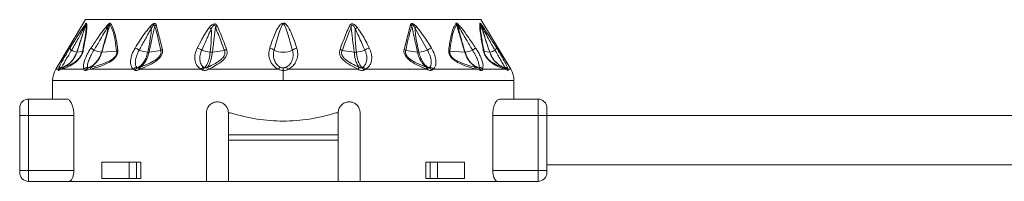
# Model space of a CAD drawing. Header units: millimetres. Extents: x -453 to 1924, y -67 to 428.
# Tile 45 of 88: x 490 to 579, y 158 to 173. Entities that reach past the tile are written whole.
import ezdxf

# ---------------------------------------------------------------- set-up
doc = ezdxf.new("R2010")
doc.units = ezdxf.units.MM

# ---------------------------------------------------------------- blocks, each defined once
blk = doc.blocks.new('Drawing View2')
at = {"color": 7, "linetype": 'Continuous', "lineweight": 18}
for p, q in [((609.457, -39.85), (606.742, -44.375)), ((609.457, -39.85), (645.457, -39.85)), ((615.877, -40.336), (616.458, -42.563)), ((639.038, -40.336), (638.457, -42.563)), ((645.457, -39.85), (648.172, -44.375)), ((640.577, -42.627), (639.444, -40.592)), ((608.025, -42.439), (608.427, -41.806)), ((608.664, -42.824), (609.17, -42.757)), ((610.942, -42.823), (612.285, -42.716)), ((615.234, -42.818), (616.304, -42.668)), ((621.008, -42.814), (622.092, -42.662)), ((633.907, -42.814), (632.823, -42.662)), ((639.681, -42.818), (638.611, -42.668)), ((643.973, -42.823), (642.63, -42.716)), ((645.745, -42.757), (646.251, -42.824)), ((606.986, -44.375), (606.742, -44.375)), ((607.292, -44.375), (606.998, -44.497)), ((609.303, -44.375), (607.292, -44.375)), ((613.811, -44.375), (609.865, -44.375)), ((619.964, -44.375), (614.399, -44.375)), ((627.021, -44.375), (620.642, -44.375)), ((627.457, -44.252), (627.457, -44.499)), ((627.457, -45.404), (627.457, -44.499)), ((634.273, -44.375), (627.894, -44.375)), ((640.516, -44.375), (634.951, -44.375)), ((645.05, -44.375), (641.104, -44.375)), ((647.623, -44.375), (645.611, -44.375)), ((647.917, -44.497), (647.623, -44.375)), ((648.172, -44.375), (647.929, -44.375)), ((606.457, -45.404), (606.457, -47.1)), ((627.457, -45.404), (606.457, -45.404)), ((648.457, -45.404), (627.457, -45.404)), ((648.457, -47.1), (648.457, -45.404)), ((604.257, -48.6), (604.257, -47.1)), ((604.257, -47.1), (607.767, -47.1)), ((647.148, -47.1), (650.657, -47.1)), ((650.657, -47.1), (650.657, -48.6)), ((603.457, -48.6), (603.457, -47.9)), ((620.457, -48.35), (620.457, -54.6)), ((622.457, -50.35), (622.457, -48.35)), ((622.457, -48.35), (622.666, -48.35)), ((632.249, -48.35), (632.457, -48.35)), ((632.457, -48.35), (632.457, -50.35)), ((634.457, -54.6), (634.457, -48.35)), ((651.457, -47.9), (651.457, -48.6)), ((603.457, -48.6), (604.257, -48.6)), ((603.457, -53.6), (603.457, -48.6)), ((604.257, -53.6), (604.257, -48.6)), ((604.257, -48.6), (608.39, -48.6)), ((608.39, -53.6), (608.39, -48.6)), ((646.525, -53.6), (646.525, -48.6)), ((646.525, -48.6), (650.657, -48.6)), ((651.457, -48.6), (650.657, -48.6)), ((650.657, -48.6), (650.657, -53.6)), ((651.457, -48.6), (727.567, -48.6)), ((651.457, -48.6), (651.457, -53.6)), ((632.457, -50.35), (622.457, -50.35)), ((622.457, -50.85), (622.457, -50.35)), ((632.457, -50.85), (622.457, -50.85)), ((622.457, -54.6), (622.457, -50.85)), ((632.457, -50.85), (632.457, -50.35)), ((632.457, -50.85), (632.457, -54.6)), ((610.946, -52.85), (610.946, -54.35)), ((613.416, -52.85), (610.946, -52.85)), ((613.416, -52.85), (614.088, -52.85)), ((613.416, -54.35), (613.416, -52.85)), ((614.088, -54.35), (614.088, -52.85)), ((614.482, -52.85), (614.088, -52.85)), ((614.482, -52.85), (614.482, -54.35)), ((640.433, -52.85), (640.433, -54.35)), ((640.827, -52.85), (640.433, -52.85)), ((640.827, -54.35), (640.827, -52.85)), ((640.827, -52.85), (641.499, -52.85)), ((641.499, -54.35), (641.499, -52.85)), ((643.969, -52.85), (641.499, -52.85)), ((643.969, -52.85), (643.969, -54.35)), ((603.457, -53.6), (603.457, -53.8)), ((603.457, -53.6), (604.257, -53.6)), ((604.257, -54.6), (604.257, -53.6)), ((604.257, -53.6), (608.39, -53.6)), ((650.657, -53.6), (646.525, -53.6)), ((650.657, -53.6), (650.657, -54.6)), ((651.457, -53.6), (650.657, -53.6)), ((651.457, -53.1), (727.567, -53.1)), ((651.457, -53.6), (651.457, -53.8)), ((607.96, -54.6), (604.257, -54.6)), ((607.96, -54.6), (620.457, -54.6)), ((613.416, -54.35), (610.946, -54.35)), ((614.088, -54.35), (613.416, -54.35)), ((614.482, -54.35), (614.088, -54.35)), ((622.457, -54.6), (620.457, -54.6)), ((622.457, -54.6), (632.457, -54.6)), ((634.457, -54.6), (632.457, -54.6)), ((634.457, -54.6), (646.955, -54.6)), ((640.827, -54.35), (640.433, -54.35)), ((641.499, -54.35), (640.827, -54.35)), ((643.969, -54.35), (641.499, -54.35)), ((650.657, -54.6), (646.955, -54.6))]:
    blk.add_line(p, q, dxfattribs=at)
for centre, radius, start, end in [((609.787, -40.342), 0.324, 155.84288, 174.65503), ((609.962, -40.435), 0.49, 147.26257, 160.28915), ((611.908, -40.227), 0.386, 187.50889, 203.98806), ((612.147, -40.525), 0.526, 140.71734, 153.74926), ((616.183, -40.817), 0.57, 122.49714, 138.75508), ((638.731, -40.817), 0.57, 41.24492, 57.50288), ((642.768, -40.525), 0.526, 26.25076, 39.28268), ((643.007, -40.227), 0.386, 336.01454, 352.48883), ((644.952, -40.435), 0.49, 19.71086, 32.73742), ((645.127, -40.342), 0.324, 5.34512, 24.15702), ((604.442, -53.174), 16.732, 48.76377, 49.3774), ((620.001, -41.957), 1.547, 54.18184, 62.90717), ((621.788, -41.181), 0.791, 114.78368, 129.63757), ((633.127, -41.181), 0.791, 50.36243, 65.21632), ((634.914, -41.957), 1.547, 117.09405, 125.81655), ((650.541, -53.252), 16.835, 130.6238, 131.23367), ((608.402, -42.27), 0.414, 204.08651, 239.44338), ((609.166, -40.98), 1.913, 239.40427, 254.61984), ((608.66, -42.789), 0.0356, 267.41581, 276.32012), ((609.446, -42.885), 0.304, 131.4359, 155.07173), ((594.889, -65.668), 27.68, 56.35169, 57.05816), ((611.142, -40.738), 2.099, 244.11849, 263.61155), ((612.641, -42.986), 0.446, 123.96818, 142.81476), ((613.327, -44.16), 1.837, 56.60465, 69.53702), ((615.305, -40.429), 2.401, 246.24389, 265.33325), ((616.7, -43.082), 0.573, 115.02699, 133.69591), ((619.298, -43.687), 1.29, 55.31166, 75.34842), ((620.941, -40.639), 2.185, 245.41172, 266.29105), ((622.578, -43.316), 0.815, 110.51665, 126.61249), ((626.045, -43.335), 0.913, 50.85103, 78.70729), ((627.457, -41.009), 1.82, 242.67327, 297.32673), ((628.87, -43.335), 0.913, 101.29272, 129.14897), ((632.337, -43.316), 0.815, 53.38755, 69.48337), ((633.974, -40.639), 2.185, 273.70895, 294.58828), ((635.617, -43.687), 1.29, 104.65158, 124.68834), ((638.215, -43.082), 0.573, 46.3041, 64.97302), ((639.61, -40.429), 2.401, 274.66675, 293.75611), ((641.588, -44.16), 1.837, 110.46298, 123.39535), ((642.274, -42.986), 0.446, 37.18523, 56.03181), ((643.997, -42.492), 0.332, 265.94315, 271.64531), ((643.773, -40.738), 2.099, 276.38844, 295.88152), ((660.026, -65.668), 27.68, 122.94184, 123.64831), ((645.469, -42.885), 0.304, 24.92827, 48.5641), ((646.255, -42.789), 0.0357, 263.75225, 272.6346), ((645.749, -40.98), 1.913, 285.38016, 300.59573), ((646.512, -42.27), 0.414, 300.55662, 335.91349), ((608.457, -45.404), 2, 149.03624, 180), ((607.429, -44.725), 0.5, 109.10193, 153.09689), ((607.37, -44.646), 0.47, 100.96716, 144.8077), ((607.433, -44.706), 0.482, 109.36255, 154.2596), ((607.699, -44.597), 0.464, 111.81318, 151.31983), ((609.732, -44.728), 0.556, 101.64476, 140.46377), ((609.859, -44.705), 0.489, 111.492, 154.51986), ((609.885, -44.612), 0.399, 113.94129, 162.016), ((610.216, -44.502), 0.374, 116.45923, 160.12683), ((614.254, -44.741), 0.575, 104.41619, 140.42126), ((614.398, -44.698), 0.506, 114.25129, 153.28373), ((614.529, -44.399), 0.248, 134.02142, 187.8098), ((614.631, -44.341), 0.235, 136.70767, 188.13852), ((620.405, -44.691), 0.543, 110.8768, 144.32078), ((620.57, -44.667), 0.521, 122.06884, 155.33343), ((627.533, -44.651), 0.582, 126.59819, 151.62085), ((627.382, -44.651), 0.582, 28.37915, 53.40181), ((634.344, -44.667), 0.521, 24.6665, 57.93126), ((634.51, -44.691), 0.543, 35.67936, 69.12332), ((640.283, -44.341), 0.235, 351.86148, 43.29233), ((640.386, -44.399), 0.248, 352.19041, 45.9787), ((640.517, -44.698), 0.506, 26.71623, 65.74869), ((640.661, -44.741), 0.575, 39.5788, 75.58385), ((644.699, -44.502), 0.374, 19.87317, 63.54077), ((645.03, -44.612), 0.399, 17.98413, 66.05858), ((645.056, -44.705), 0.489, 25.48014, 68.50801), ((645.183, -44.728), 0.556, 39.53622, 78.35524), ((647.216, -44.597), 0.464, 28.68017, 68.18682), ((647.545, -44.646), 0.47, 35.19233, 79.03289), ((647.482, -44.706), 0.482, 25.7404, 70.63742), ((647.486, -44.725), 0.5, 26.90311, 70.89804), ((646.457, -45.404), 2, 0, 30.96376), ((604.257, -47.9), 0.8, 90, 180), ((650.657, -47.9), 0.8, 0, 90), ((604.257, -53.8), 0.8, 180, 270), ((650.657, -53.8), 0.8, 270, 0)]:
    blk.add_arc(centre, radius, start, end, dxfattribs=at)
for points, knots in [([(608.192, -42.627), (608.398, -42.262), (608.733, -41.667), (609.116, -40.963), (609.334, -40.548), (609.428, -40.378), (609.465, -40.312)], [0, 0, 0, 0, 0.470738, 0.766879, 0.908603, 1, 1, 1, 1]), ([(608.427, -41.806), (608.518, -41.662), (608.753, -41.29), (609.06, -40.821), (609.331, -40.416), (609.444, -40.271), (609.492, -40.21)], [0, 0, 0, 0, 0.253563, 0.655047, 0.855267, 1, 1, 1, 1]), ([(609.465, -40.312), (609.415, -40.481), (609.314, -40.82), (609.135, -41.362), (608.918, -42.03), (608.755, -42.529), (608.659, -42.824)], [0, 0, 0, 0, 0.201655, 0.404918, 0.64705, 1, 1, 1, 1]), ([(609.501, -40.27), (609.441, -40.453), (609.329, -40.792), (609.15, -41.339), (608.932, -42.007), (608.764, -42.519), (608.664, -42.824)], [0, 0, 0, 0, 0.215335, 0.398234, 0.642077, 1, 1, 1, 1]), ([(609.501, -40.27), (609.509, -40.44), (609.523, -40.762), (609.383, -41.675), (609.245, -42.379), (609.17, -42.757)], [0, 0, 0, 0, 0.342559, 0.646235, 1, 1, 1, 1]), ([(609.55, -40.17), (609.561, -40.318), (609.582, -40.599), (609.467, -41.473), (609.328, -42.215), (609.245, -42.657)], [0, 0, 0, 0, 0.308412, 0.587789, 1, 1, 1, 1]), ([(609.465, -40.312), (609.47, -40.303), (609.48, -40.286), (609.491, -40.271), (609.497, -40.264), (609.501, -40.264), (609.501, -40.268), (609.501, -40.27)], [0, 0, 0, 0, 0.312066, 0.577689, 0.709478, 0.846396, 1, 1, 1, 1]), ([(609.492, -40.21), (609.507, -40.193), (609.529, -40.17), (609.546, -40.163), (609.548, -40.168), (609.55, -40.17)], [0, 0, 0, 0, 0.527893, 0.749645, 1, 1, 1, 1]), ([(609.94, -42.439), (610.156, -42.121), (610.52, -41.583), (611.037, -40.84), (611.366, -40.461), (611.525, -40.278)], [0, 0, 0, 0, 0.427707, 0.722359, 1, 1, 1, 1]), ([(611.675, -40.292), (611.625, -40.461), (611.529, -40.789), (611.37, -41.338), (611.175, -42.014), (611.026, -42.529), (610.942, -42.823)], [0, 0, 0, 0, 0.1994012, 0.3895888, 0.6507497, 1, 1, 1, 1]), ([(611.525, -40.278), (611.551, -40.254), (611.597, -40.212), (611.654, -40.179), (611.692, -40.168), (611.72, -40.171), (611.733, -40.184), (611.74, -40.192)], [0, 0, 0, 0, 0.303841, 0.543349, 0.671179, 0.821746, 1, 1, 1, 1]), ([(611.555, -40.384), (611.57, -40.363), (611.594, -40.327), (611.625, -40.29), (611.645, -40.274), (611.657, -40.27), (611.666, -40.272), (611.672, -40.279), (611.674, -40.288), (611.675, -40.292)], [0, 0, 0, 0, 0.336697, 0.565233, 0.658713, 0.752306, 0.821694, 0.902667, 1, 1, 1, 1]), ([(611.675, -40.292), (611.788, -40.523), (611.99, -40.935), (612.173, -41.787), (612.245, -42.388), (612.285, -42.716)], [0, 0, 0, 0, 0.364986, 0.653176, 1, 1, 1, 1]), ([(611.74, -40.192), (611.834, -40.365), (612.033, -40.729), (612.199, -41.389), (612.318, -42.03), (612.366, -42.416), (612.391, -42.615)], [0, 0, 0, 0, 0.283427, 0.598157, 0.79281, 1, 1, 1, 1]), ([(615.335, -40.475), (615.373, -40.434), (615.442, -40.361), (615.546, -40.276), (615.635, -40.224), (615.716, -40.2), (615.79, -40.21), (615.846, -40.26), (615.867, -40.31), (615.877, -40.336)], [0, 0, 0, 0, 0.202674, 0.363901, 0.493169, 0.594446, 0.716905, 0.852714, 1, 1, 1, 1]), ([(615.471, -40.592), (615.496, -40.547), (615.54, -40.47), (615.607, -40.378), (615.659, -40.326), (615.694, -40.312), (615.713, -40.313), (615.728, -40.322), (615.741, -40.343), (615.752, -40.383), (615.754, -40.418), (615.755, -40.441)], [0, 0, 0, 0, 0.274116, 0.463194, 0.592982, 0.653123, 0.685144, 0.720858, 0.783468, 0.856593, 1, 1, 1, 1]), ([(620.705, -40.58), (620.747, -40.527), (620.824, -40.433), (620.955, -40.318), (621.085, -40.245), (621.214, -40.228), (621.319, -40.268), (621.401, -40.351), (621.437, -40.423), (621.456, -40.463)], [0, 0, 0, 0, 0.195281, 0.351729, 0.494735, 0.605844, 0.71819, 0.84666, 1, 1, 1, 1]), ([(628.691, -42.439), (628.549, -42.023), (628.325, -41.368), (627.986, -40.631), (627.739, -40.289), (627.579, -40.186), (627.488, -40.159), (627.365, -40.167), (627.238, -40.244), (627.081, -40.413), (626.871, -40.752), (626.564, -41.443), (626.358, -42.046), (626.224, -42.439)], [0, 0, 0, 0, 0.25126, 0.396042, 0.462455, 0.47993, 0.495701, 0.509284, 0.540179, 0.56984, 0.63555, 0.761953, 1, 1, 1, 1]), ([(628.293, -42.627), (628.174, -42.202), (627.989, -41.538), (627.748, -40.775), (627.613, -40.418), (627.531, -40.303), (627.501, -40.276), (627.477, -40.265), (627.455, -40.261), (627.417, -40.27), (627.377, -40.31), (627.33, -40.382), (627.253, -40.542), (627.127, -40.893), (626.907, -41.613), (626.735, -42.224), (626.622, -42.627)], [0, 0, 0, 0, 0.2643505, 0.412633, 0.4746961, 0.4850701, 0.4933102, 0.4966759, 0.4996534, 0.5050934, 0.5165262, 0.5306861, 0.5543543, 0.6190612, 0.7494353, 1, 1, 1, 1]), ([(634.21, -40.58), (634.163, -40.522), (634.079, -40.419), (633.936, -40.299), (633.797, -40.235), (633.673, -40.233), (633.581, -40.28), (633.509, -40.36), (633.476, -40.427), (633.458, -40.463)], [0, 0, 0, 0, 0.215253, 0.384528, 0.526066, 0.634008, 0.741365, 0.859377, 1, 1, 1, 1]), ([(639.58, -40.475), (639.525, -40.417), (639.426, -40.312), (639.278, -40.217), (639.175, -40.2), (639.112, -40.219), (639.065, -40.267), (639.047, -40.313), (639.038, -40.336)], [0, 0, 0, 0, 0.288282, 0.527872, 0.63604, 0.745985, 0.866726, 1, 1, 1, 1]), ([(639.444, -40.592), (639.405, -40.522), (639.358, -40.439), (639.287, -40.357), (639.258, -40.331), (639.233, -40.316), (639.212, -40.311), (639.196, -40.316), (639.177, -40.334), (639.164, -40.377), (639.161, -40.418), (639.16, -40.441)], [0, 0, 0, 0, 0.4179621, 0.499227, 0.5680035, 0.6251534, 0.663526, 0.7017402, 0.7444069, 0.8543682, 1, 1, 1, 1]), ([(643.175, -40.192), (643.081, -40.365), (642.881, -40.73), (642.715, -41.39), (642.597, -42.031), (642.549, -42.417), (642.524, -42.615)], [0, 0, 0, 0, 0.2837068, 0.5987607, 0.793171, 1, 1, 1, 1]), ([(643.24, -40.292), (643.127, -40.523), (642.924, -40.936), (642.742, -41.788), (642.67, -42.388), (642.63, -42.716)], [0, 0, 0, 0, 0.365567, 0.653732, 1, 1, 1, 1]), ([(643.39, -40.278), (643.362, -40.253), (643.315, -40.21), (643.257, -40.177), (643.22, -40.168), (643.194, -40.171), (643.182, -40.185), (643.175, -40.192)], [0, 0, 0, 0, 0.317365, 0.562223, 0.68531, 0.828098, 1, 1, 1, 1]), ([(643.36, -40.384), (643.345, -40.362), (643.32, -40.325), (643.287, -40.288), (643.267, -40.273), (643.256, -40.27), (643.248, -40.272), (643.243, -40.28), (643.241, -40.288), (643.24, -40.292)], [0, 0, 0, 0, 0.350592, 0.583117, 0.673422, 0.761724, 0.827666, 0.905665, 1, 1, 1, 1]), ([(643.973, -42.823), (643.853, -42.407), (643.68, -41.807), (643.466, -41.068), (643.343, -40.641), (643.271, -40.397), (643.24, -40.292)], [0, 0, 0, 0, 0.493755, 0.710629, 0.876371, 1, 1, 1, 1]), ([(644.974, -42.439), (644.765, -42.13), (644.409, -41.605), (643.893, -40.862), (643.559, -40.474), (643.39, -40.278)], [0, 0, 0, 0, 0.415711, 0.705132, 1, 1, 1, 1]), ([(645.67, -42.657), (645.596, -42.263), (645.463, -41.558), (645.335, -40.652), (645.354, -40.34), (645.365, -40.17)], [0, 0, 0, 0, 0.366467, 0.656613, 1, 1, 1, 1]), ([(645.365, -40.17), (645.366, -40.168), (645.369, -40.162), (645.386, -40.169), (645.408, -40.194), (645.423, -40.21)], [0, 0, 0, 0, 0.222827, 0.488483, 1, 1, 1, 1]), ([(645.745, -42.757), (645.667, -42.364), (645.529, -41.66), (645.392, -40.754), (645.406, -40.44), (645.414, -40.27)], [0, 0, 0, 0, 0.368099, 0.658336, 1, 1, 1, 1]), ([(645.414, -40.27), (645.414, -40.268), (645.414, -40.264), (645.417, -40.264), (645.424, -40.27), (645.435, -40.287), (645.445, -40.303), (645.45, -40.312)], [0, 0, 0, 0, 0.132574, 0.271467, 0.437835, 0.686829, 1, 1, 1, 1]), ([(646.251, -42.824), (646.111, -42.396), (645.913, -41.793), (645.666, -41.039), (645.527, -40.616), (645.446, -40.367), (645.414, -40.27)], [0, 0, 0, 0, 0.5028072, 0.7085926, 0.8855603, 1, 1, 1, 1]), ([(645.423, -40.21), (645.451, -40.244), (645.512, -40.32), (645.666, -40.54), (645.915, -40.911), (646.341, -41.57), (646.677, -42.102), (646.89, -42.439)], [0, 0, 0, 0, 0.063949, 0.139633, 0.317237, 0.568463, 1, 1, 1, 1]), ([(646.256, -42.824), (646.14, -42.468), (645.949, -41.881), (645.673, -41.044), (645.527, -40.563), (645.45, -40.312)], [0, 0, 0, 0, 0.426007, 0.700145, 1, 1, 1, 1]), ([(645.45, -40.312), (645.5, -40.403), (645.621, -40.623), (645.85, -41.059), (646.221, -41.738), (646.528, -42.282), (646.723, -42.627)], [0, 0, 0, 0, 0.12348, 0.298954, 0.554672, 1, 1, 1, 1]), ([(610.226, -42.627), (610.42, -42.3), (610.748, -41.751), (611.182, -40.997), (611.436, -40.58), (611.555, -40.384)], [0, 0, 0, 0, 0.4373839, 0.7346037, 1, 1, 1, 1]), ([(611.555, -40.384), (611.479, -40.714), (611.291, -41.528), (611.051, -42.341), (610.908, -42.824)], [0, 0, 0, 0, 0.404874, 1, 1, 1, 1]), ([(613.969, -42.439), (614.232, -42.015), (614.651, -41.341), (615.15, -40.709), (615.335, -40.475)], [0, 0, 0, 0, 0.629625, 1, 1, 1, 1]), ([(614.338, -42.627), (614.498, -42.336), (614.736, -41.905), (615.041, -41.353), (615.255, -40.964), (615.397, -40.718), (615.471, -40.592)], [0, 0, 0, 0, 0.429633, 0.636413, 0.813229, 1, 1, 1, 1]), ([(615.471, -40.592), (615.434, -40.936), (615.354, -41.681), (615.195, -42.422), (615.11, -42.822)], [0, 0, 0, 0, 0.460533, 1, 1, 1, 1]), ([(615.755, -40.441), (615.716, -40.611), (615.638, -40.951), (615.519, -41.498), (615.384, -42.121), (615.287, -42.573), (615.234, -42.818)], [0, 0, 0, 0, 0.2134593, 0.4293792, 0.6901911, 1, 1, 1, 1]), ([(615.755, -40.441), (615.867, -40.827), (616.075, -41.543), (616.232, -42.313), (616.304, -42.668)], [0, 0, 0, 0, 0.53826, 1, 1, 1, 1]), ([(619.624, -42.439), (619.761, -42.173), (619.967, -41.776), (620.252, -41.272), (620.466, -40.915), (620.624, -40.694), (620.705, -40.58)], [0, 0, 0, 0, 0.420929, 0.628617, 0.808166, 1, 1, 1, 1]), ([(620.032, -42.627), (620.152, -42.354), (620.332, -41.949), (620.567, -41.427), (620.734, -41.057), (620.848, -40.823), (620.906, -40.703)], [0, 0, 0, 0, 0.4256024, 0.6341072, 0.8127261, 1, 1, 1, 1]), ([(620.906, -40.703), (620.909, -41.026), (620.917, -41.735), (620.841, -42.438), (620.8, -42.82)], [0, 0, 0, 0, 0.4557088, 1, 1, 1, 1]), ([(620.906, -40.703), (620.946, -40.614), (620.997, -40.502), (621.091, -40.389), (621.139, -40.354), (621.174, -40.348), (621.195, -40.352), (621.213, -40.363), (621.241, -40.394), (621.267, -40.466), (621.277, -40.533), (621.283, -40.572)], [0, 0, 0, 0, 0.388997, 0.491274, 0.578221, 0.607166, 0.63573, 0.666015, 0.700417, 0.824832, 1, 1, 1, 1]), ([(621.283, -40.572), (621.261, -40.733), (621.218, -41.052), (621.156, -41.566), (621.085, -42.153), (621.035, -42.581), (621.008, -42.814)], [0, 0, 0, 0, 0.21465, 0.427263, 0.688154, 1, 1, 1, 1]), ([(621.283, -40.572), (621.458, -40.997), (621.741, -41.684), (621.995, -42.393), (622.092, -42.662)], [0, 0, 0, 0, 0.619883, 1, 1, 1, 1]), ([(621.456, -40.463), (621.638, -40.888), (621.93, -41.574), (622.192, -42.284), (622.292, -42.553)], [0, 0, 0, 0, 0.620107, 1, 1, 1, 1]), ([(633.458, -40.463), (633.277, -40.888), (632.985, -41.574), (632.722, -42.284), (632.623, -42.553)], [0, 0, 0, 0, 0.620302, 1, 1, 1, 1]), ([(633.632, -40.572), (633.456, -40.997), (633.174, -41.684), (632.92, -42.393), (632.823, -42.662)], [0, 0, 0, 0, 0.620078, 1, 1, 1, 1]), ([(634.009, -40.703), (633.969, -40.615), (633.916, -40.497), (633.821, -40.385), (633.775, -40.356), (633.749, -40.348), (633.726, -40.35), (633.701, -40.362), (633.671, -40.399), (633.647, -40.473), (633.637, -40.536), (633.632, -40.572)], [0, 0, 0, 0, 0.3883566, 0.5202079, 0.5615594, 0.5993846, 0.6269174, 0.6554177, 0.7206544, 0.8386, 1, 1, 1, 1]), ([(633.907, -42.814), (633.861, -42.423), (633.796, -41.871), (633.715, -41.206), (633.67, -40.849), (633.643, -40.653), (633.632, -40.572)], [0, 0, 0, 0, 0.523004, 0.738676, 0.891237, 1, 1, 1, 1]), ([(634.115, -42.82), (634.058, -42.319), (633.977, -41.616), (634.002, -40.906), (634.009, -40.703)], [0, 0, 0, 0, 0.713706, 1, 1, 1, 1]), ([(634.883, -42.627), (634.699, -42.208), (634.418, -41.568), (634.114, -40.925), (634.009, -40.703)], [0, 0, 0, 0, 0.653194, 1, 1, 1, 1]), ([(635.291, -42.439), (635.083, -42.028), (634.761, -41.394), (634.353, -40.792), (634.21, -40.58)], [0, 0, 0, 0, 0.647777, 1, 1, 1, 1]), ([(639.16, -40.441), (639.048, -40.827), (638.84, -41.542), (638.683, -42.312), (638.611, -42.668)], [0, 0, 0, 0, 0.538008, 1, 1, 1, 1]), ([(639.681, -42.818), (639.592, -42.406), (639.465, -41.815), (639.31, -41.104), (639.226, -40.724), (639.179, -40.523), (639.16, -40.441)], [0, 0, 0, 0, 0.520969, 0.746084, 0.897635, 1, 1, 1, 1]), ([(639.805, -42.822), (639.687, -42.293), (639.522, -41.552), (639.461, -40.806), (639.444, -40.592)], [0, 0, 0, 0, 0.71325, 1, 1, 1, 1]), ([(640.946, -42.439), (640.707, -42.055), (640.288, -41.382), (639.793, -40.747), (639.58, -40.475)], [0, 0, 0, 0, 0.570277, 1, 1, 1, 1]), ([(644.006, -42.824), (643.913, -42.492), (643.753, -41.925), (643.516, -41.112), (643.413, -40.63), (643.36, -40.384)], [0, 0, 0, 0, 0.40792, 0.697704, 1, 1, 1, 1]), ([(644.689, -42.627), (644.5, -42.309), (644.18, -41.773), (643.745, -41.019), (643.487, -40.593), (643.36, -40.384)], [0, 0, 0, 0, 0.425144, 0.717363, 1, 1, 1, 1]), ([(606.986, -44.375), (607.017, -44.285), (607.087, -44.085), (607.35, -43.579), (607.679, -42.999), (607.918, -42.613), (608.025, -42.439)], [0, 0, 0, 0, 0.210078, 0.472065, 0.762912, 1, 1, 1, 1]), ([(608.659, -42.824), (608.558, -43.054), (608.377, -43.467), (607.883, -43.968), (607.484, -44.151), (607.265, -44.252)], [0, 0, 0, 0, 0.361519, 0.649049, 1, 1, 1, 1]), ([(608.664, -42.824), (608.567, -43.048), (608.391, -43.452), (607.904, -43.958), (607.5, -44.146), (607.273, -44.251)], [0, 0, 0, 0, 0.351286, 0.635427, 1, 1, 1, 1]), ([(607.281, -44.184), (607.302, -44.146), (607.346, -44.067), (607.473, -43.849), (607.663, -43.521), (607.924, -43.077), (608.103, -42.777), (608.192, -42.627)], [0, 0, 0, 0, 0.117161, 0.239899, 0.491313, 0.74564, 1, 1, 1, 1]), ([(609.245, -42.657), (609.232, -42.714), (609.207, -42.821), (609.137, -43.004), (609.039, -43.189), (608.877, -43.421), (608.647, -43.657), (608.348, -43.886), (608.012, -44.081), (607.629, -44.254), (607.414, -44.331), (607.292, -44.375)], [0, 0, 0, 0, 0.053488, 0.101165, 0.145724, 0.192526, 0.283011, 0.383772, 0.541991, 0.738283, 1, 1, 1, 1]), ([(609.17, -42.757), (609.161, -42.802), (609.144, -42.886), (609.089, -43.033), (609.01, -43.184), (608.905, -43.333), (608.784, -43.468), (608.608, -43.628), (608.072, -43.996), (607.774, -44.089), (607.526, -44.166)], [0, 0, 0, 0, 0.051327, 0.09442, 0.134349, 0.174419, 0.220939, 0.27713, 0.398157, 1, 1, 1, 1]), ([(609.303, -44.375), (609.284, -44.32), (609.242, -44.202), (609.267, -43.921), (609.372, -43.525), (609.589, -43.007), (609.822, -42.63), (609.94, -42.439)], [0, 0, 0, 0, 0.137707, 0.297654, 0.485766, 0.740451, 1, 1, 1, 1]), ([(609.62, -44.184), (609.617, -44.146), (609.611, -44.067), (609.652, -43.849), (609.757, -43.521), (609.957, -43.077), (610.136, -42.777), (610.226, -42.627)], [0, 0, 0, 0, 0.117122, 0.23984, 0.491204, 0.745529, 1, 1, 1, 1]), ([(610.908, -42.824), (610.84, -43.013), (610.719, -43.348), (610.441, -43.719), (610.115, -44.036), (609.847, -44.168), (609.68, -44.25)], [0, 0, 0, 0, 0.294643, 0.521096, 0.701932, 1, 1, 1, 1]), ([(610.942, -42.823), (610.873, -43.012), (610.752, -43.346), (610.475, -43.717), (610.152, -44.033), (609.888, -44.165), (609.723, -44.247)], [0, 0, 0, 0, 0.294538, 0.521008, 0.701872, 1, 1, 1, 1]), ([(612.391, -42.615), (612.394, -42.669), (612.401, -42.771), (612.366, -42.945), (612.289, -43.124), (612.07, -43.434), (611.63, -43.745), (611.092, -43.993), (610.486, -44.207), (610.093, -44.313), (609.865, -44.375)], [0, 0, 0, 0, 0.054232, 0.103303, 0.150337, 0.200897, 0.369635, 0.542742, 0.734318, 1, 1, 1, 1]), ([(612.285, -42.716), (612.291, -42.758), (612.303, -42.836), (612.283, -42.974), (612.223, -43.119), (612.119, -43.26), (611.985, -43.388), (611.777, -43.54), (611.066, -43.917), (610.512, -44.053), (610.05, -44.167)], [0, 0, 0, 0, 0.051613, 0.09536, 0.137319, 0.180165, 0.228028, 0.285272, 0.402314, 1, 1, 1, 1]), ([(610.908, -42.824), (610.915, -42.824), (610.927, -42.824), (610.937, -42.824), (610.942, -42.823)], [0, 0, 0, 0, 0.559976, 1, 1, 1, 1]), ([(613.811, -44.375), (613.757, -44.321), (613.642, -44.204), (613.557, -43.928), (613.543, -43.539), (613.653, -43.02), (613.861, -42.638), (613.969, -42.439)], [0, 0, 0, 0, 0.136663, 0.294577, 0.479617, 0.72985, 1, 1, 1, 1]), ([(614.111, -44.184), (614.084, -44.146), (614.028, -44.067), (613.979, -43.849), (613.986, -43.521), (614.101, -43.077), (614.259, -42.777), (614.338, -42.627)], [0, 0, 0, 0, 0.117118, 0.239833, 0.491188, 0.745502, 1, 1, 1, 1]), ([(615.11, -42.822), (615.061, -43.005), (614.975, -43.331), (614.775, -43.698), (614.533, -44.02), (614.323, -44.153), (614.19, -44.237)], [0, 0, 0, 0, 0.287161, 0.511571, 0.692984, 1, 1, 1, 1]), ([(615.234, -42.818), (615.186, -42.998), (615.1, -43.318), (614.906, -43.68), (614.672, -43.999), (614.478, -44.135), (614.357, -44.221)], [0, 0, 0, 0, 0.28629, 0.510661, 0.69222, 1, 1, 1, 1]), ([(616.458, -42.563), (616.468, -42.64), (616.487, -42.788), (616.415, -43.044), (616.249, -43.301), (615.884, -43.646), (615.239, -44.022), (614.701, -44.248), (614.399, -44.375)], [0, 0, 0, 0, 0.0942, 0.182499, 0.278775, 0.389657, 0.657979, 1, 1, 1, 1]), ([(616.304, -42.668), (616.318, -42.727), (616.338, -42.812), (616.317, -42.941), (616.283, -43.037), (616.227, -43.136), (616.116, -43.277), (615.815, -43.538), (615.233, -43.858), (614.741, -44.063), (614.46, -44.18)], [0, 0, 0, 0, 0.088148, 0.127362, 0.165638, 0.20809, 0.253003, 0.357761, 0.633199, 1, 1, 1, 1]), ([(615.11, -42.822), (615.136, -42.823), (615.182, -42.824), (615.218, -42.82), (615.234, -42.818)], [0, 0, 0, 0, 0.559847, 1, 1, 1, 1]), ([(619.964, -44.375), (619.845, -44.286), (619.577, -44.087), (619.394, -43.583), (619.389, -43.003), (619.551, -42.614), (619.624, -42.439)], [0, 0, 0, 0, 0.2091723, 0.4692564, 0.7606952, 1, 1, 1, 1]), ([(620.211, -44.184), (620.163, -44.146), (620.065, -44.067), (619.931, -43.849), (619.84, -43.521), (619.856, -43.077), (619.973, -42.777), (620.032, -42.627)], [0, 0, 0, 0, 0.117159, 0.239896, 0.491308, 0.745636, 1, 1, 1, 1]), ([(620.8, -42.82), (620.771, -43.022), (620.716, -43.409), (620.553, -43.922), (620.387, -44.116), (620.294, -44.225)], [0, 0, 0, 0, 0.321949, 0.6179, 1, 1, 1, 1]), ([(622.092, -42.662), (622.116, -42.723), (622.161, -42.838), (622.139, -43.045), (622.023, -43.259), (621.549, -43.731), (621.007, -43.985), (620.558, -44.196)], [0, 0, 0, 0, 0.097572, 0.186101, 0.286324, 0.407959, 1, 1, 1, 1]), ([(621.008, -42.814), (620.977, -43.022), (620.92, -43.401), (620.763, -43.894), (620.633, -44.086), (620.558, -44.196)], [0, 0, 0, 0, 0.342164, 0.623264, 1, 1, 1, 1]), ([(622.292, -42.553), (622.314, -42.631), (622.358, -42.785), (622.325, -43.043), (622.197, -43.307), (621.874, -43.671), (621.332, -44.032), (620.862, -44.265), (620.642, -44.375)], [0, 0, 0, 0, 0.103652, 0.20385, 0.314185, 0.440662, 0.737374, 1, 1, 1, 1]), ([(620.8, -42.82), (620.842, -42.821), (620.917, -42.823), (620.98, -42.816), (621.008, -42.814)], [0, 0, 0, 0, 0.559728, 1, 1, 1, 1]), ([(626.224, -42.439), (626.184, -42.613), (626.11, -42.93), (626.177, -43.366), (626.309, -43.701), (626.498, -43.984), (626.726, -44.217), (626.932, -44.327), (627.021, -44.375)], [0, 0, 0, 0, 0.237372, 0.431825, 0.589432, 0.718601, 0.877817, 1, 1, 1, 1]), ([(626.622, -42.627), (626.591, -42.777), (626.528, -43.077), (626.613, -43.521), (626.792, -43.849), (626.994, -44.067), (627.123, -44.146), (627.186, -44.184)], [0, 0, 0, 0, 0.254556, 0.508885, 0.760231, 0.882933, 1, 1, 1, 1]), ([(627.729, -44.184), (627.792, -44.146), (627.921, -44.067), (628.123, -43.849), (628.302, -43.521), (628.387, -43.077), (628.324, -42.777), (628.293, -42.627)], [0, 0, 0, 0, 0.11715, 0.23987, 0.49125, 0.745581, 1, 1, 1, 1]), ([(627.894, -44.375), (628, -44.316), (628.226, -44.191), (628.495, -43.893), (628.715, -43.482), (628.814, -42.972), (628.731, -42.611), (628.691, -42.439)], [0, 0, 0, 0, 0.1471224, 0.3124059, 0.5079405, 0.7647124, 1, 1, 1, 1]), ([(632.623, -42.553), (632.601, -42.63), (632.559, -42.779), (632.587, -43.028), (632.703, -43.281), (633.003, -43.638), (633.547, -44.013), (634.031, -44.254), (634.273, -44.375)], [0, 0, 0, 0, 0.1017236, 0.1977442, 0.3042694, 0.4235864, 0.7110771, 1, 1, 1, 1]), ([(632.823, -42.662), (632.8, -42.721), (632.755, -42.832), (632.773, -43.033), (632.878, -43.239), (633.343, -43.723), (633.893, -43.979), (634.357, -44.196)], [0, 0, 0, 0, 0.09476, 0.180727, 0.278153, 0.391304, 1, 1, 1, 1]), ([(634.357, -44.196), (634.282, -44.086), (634.152, -43.894), (633.995, -43.401), (633.938, -43.022), (633.907, -42.814)], [0, 0, 0, 0, 0.37661, 0.657741, 1, 1, 1, 1]), ([(634.115, -42.82), (634.073, -42.821), (633.998, -42.823), (633.934, -42.816), (633.907, -42.814)], [0, 0, 0, 0, 0.559727, 1, 1, 1, 1]), ([(634.621, -44.225), (634.53, -44.12), (634.366, -43.929), (634.201, -43.42), (634.145, -43.026), (634.115, -42.82)], [0, 0, 0, 0, 0.371267, 0.671006, 1, 1, 1, 1]), ([(634.704, -44.184), (634.751, -44.146), (634.849, -44.067), (634.984, -43.849), (635.075, -43.521), (635.059, -43.077), (634.942, -42.777), (634.883, -42.627)], [0, 0, 0, 0, 0.117149, 0.239869, 0.491248, 0.745576, 1, 1, 1, 1]), ([(634.951, -44.375), (635.038, -44.316), (635.222, -44.192), (635.408, -43.894), (635.527, -43.485), (635.514, -42.975), (635.363, -42.613), (635.291, -42.439)], [0, 0, 0, 0, 0.1468149, 0.3117355, 0.5067024, 0.7623101, 1, 1, 1, 1]), ([(638.457, -42.563), (638.447, -42.64), (638.428, -42.788), (638.5, -43.044), (638.666, -43.301), (639.031, -43.646), (639.675, -44.022), (640.214, -44.248), (640.516, -44.375)], [0, 0, 0, 0, 0.0944189, 0.1824922, 0.2787502, 0.3896868, 0.6580242, 1, 1, 1, 1]), ([(638.611, -42.668), (638.597, -42.727), (638.577, -42.812), (638.598, -42.941), (638.632, -43.037), (638.688, -43.136), (638.799, -43.277), (639.1, -43.538), (639.682, -43.858), (640.174, -44.063), (640.455, -44.18)], [0, 0, 0, 0, 0.08814, 0.127354, 0.16563, 0.208084, 0.253003, 0.357789, 0.633246, 1, 1, 1, 1]), ([(640.558, -44.221), (640.496, -44.182), (640.346, -44.086), (640.152, -43.881), (639.968, -43.608), (639.801, -43.273), (639.724, -42.982), (639.681, -42.818)], [0, 0, 0, 0, 0.154753, 0.378155, 0.536035, 0.740167, 1, 1, 1, 1]), ([(639.805, -42.822), (639.779, -42.823), (639.733, -42.824), (639.697, -42.82), (639.681, -42.818)], [0, 0, 0, 0, 0.5598474, 1, 1, 1, 1]), ([(640.725, -44.237), (640.656, -44.199), (640.489, -44.106), (640.288, -43.9), (640.097, -43.626), (639.926, -43.286), (639.848, -42.989), (639.805, -42.822)], [0, 0, 0, 0, 0.154429, 0.377318, 0.534784, 0.73906, 1, 1, 1, 1]), ([(640.804, -44.184), (640.831, -44.146), (640.887, -44.067), (640.936, -43.849), (640.929, -43.521), (640.814, -43.077), (640.656, -42.777), (640.577, -42.627)], [0, 0, 0, 0, 0.117149, 0.239869, 0.491247, 0.745575, 1, 1, 1, 1]), ([(641.104, -44.375), (641.161, -44.316), (641.282, -44.192), (641.364, -43.894), (641.367, -43.485), (641.243, -42.975), (641.043, -42.614), (640.946, -42.439)], [0, 0, 0, 0, 0.146737, 0.311562, 0.506363, 0.761707, 1, 1, 1, 1]), ([(642.524, -42.615), (642.52, -42.671), (642.514, -42.776), (642.551, -42.955), (642.632, -43.135), (642.8, -43.368), (643.08, -43.606), (643.485, -43.843), (644.185, -44.142), (644.692, -44.278), (645.05, -44.375)], [0, 0, 0, 0, 0.055904, 0.10622, 0.153662, 0.203296, 0.307891, 0.418501, 0.590067, 1, 1, 1, 1]), ([(642.63, -42.716), (642.623, -42.759), (642.612, -42.839), (642.634, -42.981), (642.697, -43.127), (642.802, -43.267), (643.044, -43.493), (643.817, -43.905), (644.408, -44.053), (644.865, -44.167)], [0, 0, 0, 0, 0.053191, 0.098086, 0.139814, 0.182632, 0.23063, 0.405048, 1, 1, 1, 1]), ([(645.191, -44.247), (644.992, -44.142), (644.639, -43.953), (644.212, -43.448), (644.058, -43.046), (643.973, -42.823)], [0, 0, 0, 0, 0.365428, 0.649355, 1, 1, 1, 1]), ([(645.235, -44.25), (645.138, -44.206), (644.909, -44.104), (644.582, -43.842), (644.232, -43.424), (644.089, -43.043), (644.006, -42.824)], [0, 0, 0, 0, 0.171049, 0.404806, 0.657867, 1, 1, 1, 1]), ([(645.295, -44.184), (645.298, -44.146), (645.304, -44.067), (645.263, -43.849), (645.158, -43.521), (644.958, -43.077), (644.779, -42.777), (644.689, -42.627)], [0, 0, 0, 0, 0.117146, 0.239913, 0.491348, 0.745631, 1, 1, 1, 1]), ([(645.611, -44.375), (645.636, -44.224), (645.688, -43.912), (645.449, -43.278), (645.192, -42.779), (645.04, -42.541), (644.974, -42.439)], [0, 0, 0, 0, 0.323235, 0.671392, 0.858958, 1, 1, 1, 1]), ([(647.623, -44.375), (647.488, -44.327), (647.248, -44.241), (646.796, -44.028), (646.412, -43.784), (646.126, -43.514), (645.978, -43.339), (645.861, -43.162), (645.773, -42.992), (645.706, -42.817), (645.683, -42.712), (645.67, -42.657)], [0, 0, 0, 0, 0.285538, 0.509527, 0.703242, 0.765072, 0.819711, 0.859429, 0.901399, 0.9481, 1, 1, 1, 1]), ([(647.388, -44.166), (647.119, -44.092), (646.808, -44.006), (646.222, -43.556), (646.074, -43.407), (645.978, -43.29), (645.891, -43.16), (645.821, -43.022), (645.77, -42.882), (645.754, -42.801), (645.745, -42.757)], [0, 0, 0, 0, 0.6561977, 0.7575874, 0.7997918, 0.836227, 0.8716715, 0.9077771, 0.9500143, 1, 1, 1, 1]), ([(647.642, -44.251), (647.543, -44.212), (647.297, -44.114), (646.926, -43.861), (646.516, -43.44), (646.347, -43.048), (646.251, -42.824)], [0, 0, 0, 0, 0.155639, 0.387571, 0.650535, 1, 1, 1, 1]), ([(647.65, -44.252), (647.551, -44.213), (647.303, -44.115), (646.933, -43.862), (646.521, -43.44), (646.353, -43.048), (646.256, -42.824)], [0, 0, 0, 0, 0.155657, 0.38755, 0.650476, 1, 1, 1, 1]), ([(646.723, -42.627), (646.812, -42.777), (646.991, -43.077), (647.252, -43.521), (647.442, -43.849), (647.569, -44.067), (647.613, -44.146), (647.634, -44.184)], [0, 0, 0, 0, 0.25439, 0.508653, 0.760076, 0.882848, 1, 1, 1, 1]), ([(646.89, -42.439), (647.007, -42.629), (647.248, -43.02), (647.572, -43.594), (647.828, -44.085), (647.897, -44.284), (647.929, -44.375)], [0, 0, 0, 0, 0.259149, 0.531128, 0.788083, 1, 1, 1, 1]), ([(606.982, -44.498), (606.974, -44.488), (606.96, -44.468), (606.978, -44.404), (606.986, -44.375)], [0, 0, 0, 0, 0.552011, 1, 1, 1, 1]), ([(606.998, -44.497), (606.995, -44.498), (606.989, -44.5), (606.984, -44.499), (606.982, -44.498)], [0, 0, 0, 0, 0.560051, 1, 1, 1, 1]), ([(607.265, -44.252), (607.262, -44.246), (607.256, -44.235), (607.273, -44.2), (607.281, -44.184)], [0, 0, 0, 0, 0.543645, 1, 1, 1, 1]), ([(607.273, -44.251), (607.271, -44.252), (607.268, -44.252), (607.266, -44.252), (607.265, -44.252)], [0, 0, 0, 0, 0.560002, 1, 1, 1, 1]), ([(607.526, -44.166), (607.477, -44.183), (607.384, -44.215), (607.308, -44.24), (607.273, -44.251)], [0, 0, 0, 0, 0.534048, 1, 1, 1, 1]), ([(609.417, -44.495), (609.39, -44.483), (609.337, -44.46), (609.314, -44.402), (609.303, -44.375)], [0, 0, 0, 0, 0.530896, 1, 1, 1, 1]), ([(609.506, -44.489), (609.488, -44.493), (609.456, -44.501), (609.429, -44.497), (609.417, -44.495)], [0, 0, 0, 0, 0.560194, 1, 1, 1, 1]), ([(609.865, -44.375), (609.797, -44.397), (609.674, -44.437), (609.558, -44.473), (609.506, -44.489)], [0, 0, 0, 0, 0.555292, 1, 1, 1, 1]), ([(609.68, -44.25), (609.664, -44.243), (609.635, -44.231), (609.625, -44.199), (609.62, -44.184)], [0, 0, 0, 0, 0.523137, 1, 1, 1, 1]), ([(609.723, -44.247), (609.714, -44.249), (609.698, -44.253), (609.685, -44.251), (609.68, -44.25)], [0, 0, 0, 0, 0.560007, 1, 1, 1, 1]), ([(610.05, -44.167), (609.988, -44.183), (609.877, -44.211), (609.771, -44.236), (609.723, -44.247)], [0, 0, 0, 0, 0.554562, 1, 1, 1, 1]), ([(613.946, -44.471), (613.916, -44.456), (613.865, -44.431), (613.827, -44.391), (613.811, -44.375)], [0, 0, 0, 0, 0.579744, 1, 1, 1, 1]), ([(614.284, -44.433), (614.225, -44.456), (614.135, -44.493), (614.022, -44.494), (613.971, -44.479), (613.946, -44.471)], [0, 0, 0, 0, 0.4821932, 0.7402634, 1, 1, 1, 1]), ([(614.19, -44.237), (614.173, -44.229), (614.142, -44.215), (614.12, -44.193), (614.111, -44.184)], [0, 0, 0, 0, 0.574767, 1, 1, 1, 1]), ([(614.357, -44.221), (614.322, -44.233), (614.258, -44.254), (614.212, -44.243), (614.19, -44.237)], [0, 0, 0, 0, 0.541687, 1, 1, 1, 1]), ([(614.399, -44.375), (614.377, -44.386), (614.339, -44.405), (614.301, -44.424), (614.284, -44.433)], [0, 0, 0, 0, 0.558376, 1, 1, 1, 1]), ([(614.46, -44.18), (614.441, -44.188), (614.406, -44.202), (614.372, -44.215), (614.357, -44.221)], [0, 0, 0, 0, 0.557314, 1, 1, 1, 1]), ([(620.097, -44.45), (620.07, -44.437), (620.023, -44.416), (619.982, -44.387), (619.964, -44.375)], [0, 0, 0, 0, 0.55931, 1, 1, 1, 1]), ([(620.642, -44.375), (620.594, -44.401), (620.498, -44.455), (620.35, -44.489), (620.212, -44.488), (620.136, -44.463), (620.097, -44.45)], [0, 0, 0, 0, 0.273675, 0.544486, 0.766897, 1, 1, 1, 1]), ([(620.294, -44.225), (620.278, -44.219), (620.248, -44.207), (620.223, -44.191), (620.211, -44.184)], [0, 0, 0, 0, 0.555851, 1, 1, 1, 1]), ([(620.558, -44.196), (620.536, -44.206), (620.492, -44.227), (620.421, -44.243), (620.352, -44.244), (620.313, -44.232), (620.294, -44.225)], [0, 0, 0, 0, 0.255573, 0.503234, 0.749597, 1, 1, 1, 1]), ([(620.642, -44.375), (620.618, -44.327), (620.576, -44.243), (620.564, -44.21), (620.558, -44.196)], [0, 0, 0, 0, 0.559299, 1, 1, 1, 1]), ([(627.021, -44.375), (627.095, -44.413), (627.23, -44.482), (627.387, -44.494), (627.457, -44.499)], [0, 0, 0, 0, 0.54913, 1, 1, 1, 1]), ([(627.186, -44.184), (627.229, -44.204), (627.313, -44.242), (627.41, -44.249), (627.457, -44.252)], [0, 0, 0, 0, 0.511372, 1, 1, 1, 1]), ([(627.457, -44.252), (627.489, -44.251), (627.548, -44.248), (627.641, -44.224), (627.697, -44.199), (627.729, -44.184)], [0, 0, 0, 0, 0.325553, 0.611247, 1, 1, 1, 1]), ([(627.457, -44.499), (627.509, -44.496), (627.606, -44.491), (627.755, -44.448), (627.844, -44.401), (627.894, -44.375)], [0, 0, 0, 0, 0.3329763, 0.6197469, 1, 1, 1, 1]), ([(634.357, -44.196), (634.349, -44.216), (634.335, -44.251), (634.292, -44.337), (634.273, -44.375)], [0, 0, 0, 0, 0.559282, 1, 1, 1, 1]), ([(634.273, -44.375), (634.321, -44.401), (634.416, -44.455), (634.564, -44.488), (634.702, -44.488), (634.778, -44.463), (634.818, -44.45)], [0, 0, 0, 0, 0.273593, 0.542673, 0.764584, 1, 1, 1, 1]), ([(634.357, -44.196), (634.379, -44.206), (634.423, -44.227), (634.494, -44.243), (634.563, -44.244), (634.602, -44.232), (634.621, -44.225)], [0, 0, 0, 0, 0.255568, 0.50322, 0.749583, 1, 1, 1, 1]), ([(634.621, -44.225), (634.637, -44.219), (634.667, -44.207), (634.692, -44.191), (634.704, -44.184)], [0, 0, 0, 0, 0.555849, 1, 1, 1, 1]), ([(634.818, -44.45), (634.844, -44.437), (634.892, -44.416), (634.933, -44.387), (634.951, -44.375)], [0, 0, 0, 0, 0.55931, 1, 1, 1, 1]), ([(640.455, -44.18), (640.474, -44.188), (640.508, -44.202), (640.543, -44.215), (640.558, -44.221)], [0, 0, 0, 0, 0.557314, 1, 1, 1, 1]), ([(640.516, -44.375), (640.538, -44.386), (640.576, -44.405), (640.614, -44.424), (640.631, -44.433)], [0, 0, 0, 0, 0.558376, 1, 1, 1, 1]), ([(640.558, -44.221), (640.574, -44.227), (640.605, -44.239), (640.65, -44.247), (640.691, -44.247), (640.713, -44.24), (640.725, -44.237)], [0, 0, 0, 0, 0.252688, 0.501352, 0.749494, 1, 1, 1, 1]), ([(640.631, -44.433), (640.69, -44.457), (640.78, -44.493), (640.893, -44.495), (640.943, -44.479), (640.969, -44.471)], [0, 0, 0, 0, 0.4830665, 0.7400479, 1, 1, 1, 1]), ([(640.725, -44.237), (640.741, -44.229), (640.772, -44.215), (640.794, -44.194), (640.804, -44.184)], [0, 0, 0, 0, 0.549544, 1, 1, 1, 1]), ([(640.969, -44.471), (640.997, -44.457), (641.049, -44.432), (641.087, -44.392), (641.104, -44.375)], [0, 0, 0, 0, 0.554606, 1, 1, 1, 1]), ([(644.865, -44.167), (644.927, -44.183), (645.038, -44.211), (645.144, -44.236), (645.191, -44.247)], [0, 0, 0, 0, 0.554562, 1, 1, 1, 1]), ([(645.05, -44.375), (645.118, -44.397), (645.241, -44.437), (645.357, -44.473), (645.409, -44.489)], [0, 0, 0, 0, 0.555292, 1, 1, 1, 1]), ([(645.191, -44.247), (645.201, -44.249), (645.217, -44.253), (645.23, -44.251), (645.235, -44.25)], [0, 0, 0, 0, 0.560007, 1, 1, 1, 1]), ([(645.235, -44.25), (645.251, -44.243), (645.281, -44.23), (645.291, -44.198), (645.295, -44.184)], [0, 0, 0, 0, 0.5524725, 1, 1, 1, 1]), ([(645.409, -44.489), (645.427, -44.493), (645.459, -44.501), (645.486, -44.497), (645.497, -44.495)], [0, 0, 0, 0, 0.560194, 1, 1, 1, 1]), ([(645.497, -44.495), (645.527, -44.482), (645.579, -44.459), (645.601, -44.4), (645.611, -44.375)], [0, 0, 0, 0, 0.5601162, 1, 1, 1, 1]), ([(647.642, -44.251), (647.601, -44.238), (647.525, -44.213), (647.431, -44.181), (647.388, -44.166)], [0, 0, 0, 0, 0.542941, 1, 1, 1, 1]), ([(647.634, -44.184), (647.643, -44.202), (647.66, -44.237), (647.653, -44.247), (647.65, -44.252)], [0, 0, 0, 0, 0.510723, 1, 1, 1, 1]), ([(647.65, -44.252), (647.649, -44.252), (647.647, -44.252), (647.644, -44.252), (647.642, -44.251)], [0, 0, 0, 0, 0.5597797, 1, 1, 1, 1]), ([(647.932, -44.498), (647.93, -44.499), (647.925, -44.5), (647.919, -44.498), (647.917, -44.497)], [0, 0, 0, 0, 0.559761, 1, 1, 1, 1]), ([(647.929, -44.375), (647.938, -44.411), (647.955, -44.474), (647.939, -44.491), (647.932, -44.498)], [0, 0, 0, 0, 0.572072, 1, 1, 1, 1]), ([(608.39, -48.6), (608.39, -48.567), (608.388, -48.38), (608.352, -48.041), (608.245, -47.635), (608.089, -47.313), (607.92, -47.128), (607.812, -47.108), (607.767, -47.1)], [0, 0, 0, 0, 0.040672, 0.229112, 0.419719, 0.623401, 0.844287, 1, 1, 1, 1]), ([(622.457, -48.35), (622.447, -48.24), (622.426, -48.02), (622.261, -47.727), (622.019, -47.5), (621.71, -47.363), (621.367, -47.334), (621.027, -47.424), (620.735, -47.628), (620.533, -47.918), (620.462, -48.176), (620.458, -48.319), (620.457, -48.35)], [0, 0, 0, 0, 0.102692, 0.205345, 0.309125, 0.415784, 0.526123, 0.639705, 0.754182, 0.86573, 0.971495, 1, 1, 1, 1]), ([(634.457, -48.35), (634.447, -48.242), (634.427, -48.026), (634.268, -47.737), (634.032, -47.509), (633.725, -47.366), (633.377, -47.332), (633.032, -47.421), (632.739, -47.624), (632.538, -47.91), (632.463, -48.168), (632.459, -48.315), (632.457, -48.35)], [0, 0, 0, 0, 0.100795, 0.201493, 0.304873, 0.413747, 0.527057, 0.641563, 0.753853, 0.862272, 0.967136, 1, 1, 1, 1]), ([(647.148, -47.1), (647.079, -47.119), (646.943, -47.156), (646.745, -47.448), (646.596, -47.87), (646.531, -48.286), (646.526, -48.53), (646.525, -48.6)], [0, 0, 0, 0, 0.23522, 0.470544, 0.700974, 0.913889, 1, 1, 1, 1]), ([(627.457, -49.114), (626.658, -49.081), (625.016, -49.014), (623.463, -48.575), (622.666, -48.35)], [0, 0, 0, 0, 0.486988, 1, 1, 1, 1]), ([(632.249, -48.35), (631.452, -48.575), (629.899, -49.014), (628.257, -49.081), (627.457, -49.114)], [0, 0, 0, 0, 0.513031, 1, 1, 1, 1]), ([(607.96, -54.6), (608.009, -54.587), (608.107, -54.562), (608.243, -54.365), (608.344, -54.08), (608.386, -53.804), (608.389, -53.644), (608.39, -53.6)], [0, 0, 0, 0, 0.237843, 0.475882, 0.706486, 0.917911, 1, 1, 1, 1]), ([(646.525, -53.6), (646.525, -53.626), (646.526, -53.754), (646.552, -53.983), (646.625, -54.252), (646.732, -54.463), (646.849, -54.582), (646.924, -54.595), (646.955, -54.6)], [0, 0, 0, 0, 0.047967, 0.235568, 0.425729, 0.628869, 0.84956, 1, 1, 1, 1])]:
    blk.add_open_spline(points, degree=3, knots=knots, dxfattribs=at)

msp = doc.modelspace()

# ---------------------------------------------------------------- block references
at = {"color": 7, "linetype": 'Continuous', "lineweight": 18}
msp.add_blockref('Drawing View2', (-113.748, 212.958), dxfattribs=at)

doc.saveas('drawing.dxf')
